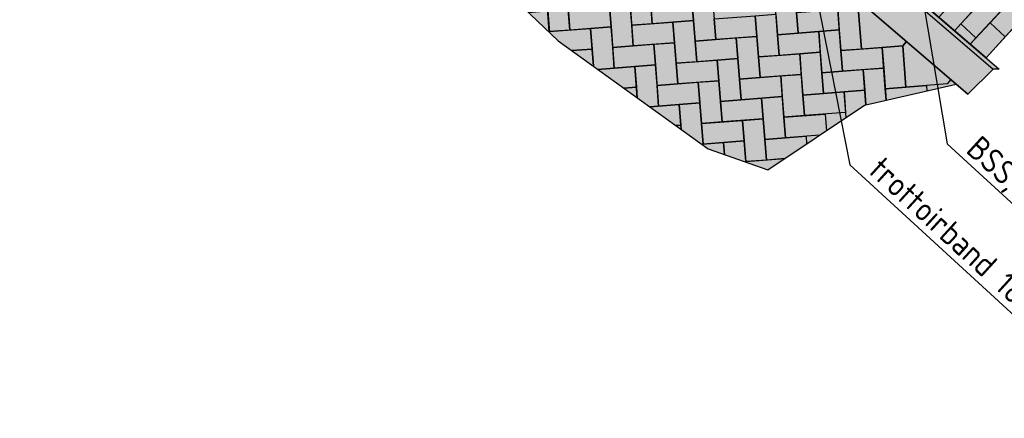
# Model space of a CAD drawing. Header units: metres. Extents: x 111546 to 149831, y 498798 to 507863.
# Tile 72 of 256: x 113014.38 to 113019.37, y 500856.92 to 500858.94. Entities that reach past the tile are written whole.
import ezdxf

# ---------------------------------------------------------------- set-up
doc = ezdxf.new("R2010")
doc.units = ezdxf.units.M
doc.layers.add('3-nw-details-1', color=7, linetype='Continuous')
doc.layers.add('3-nw-details-2', color=7, linetype='Continuous')
doc.styles.get("Standard").update_dxf_attribs({"font": 'isocp-ie.shx'})
doc.dimstyles.get("Standard").update_dxf_attribs({"dimtxt": 0.18, "dimasz": 0.18, "dimexe": 0.18, "dimexo": 0.0625, "dimgap": 0.09, "dimtad": 0, "dimtih": 1, "dimtoh": 1, "dimdec": 4, "dimzin": 0, "dimdsep": 46, "dimtxsty": 'Standard', "dimcen": 0.09, "dimadec": 0, "dimazin": 0, "dimtfac": 1, "dimtdec": 4, "dimtofl": 0, "dimtmove": 0, "dimatfit": 3, "dimfxl": 1, "dimtolj": 1, "dimtzin": 0, "dimarcsym": 0})

msp = doc.modelspace()

# ---------------------------------------------------------------- hatches: boundary and pattern name
at = {"layer": '3-nw-details-1', "ltscale": 0.02}
h = msp.add_hatch(color=60, dxfattribs=at)
h.dxf.hatch_style = 1
h.paths.add_polyline_path([(113015.1087, 500863.0544), (113019.5152, 500859.0044), (113019.2755, 500858.7435), (113014.7285, 500862.6407)])
h = msp.add_hatch(color=254, dxfattribs=at)
h.dxf.hatch_style = 1
h.paths.add_polyline_path([(113014.589, 500862.4969), (113014.7191, 500862.6487), (113019.3428, 500858.6858), (113019.3115, 500858.6863), (113019.1832, 500858.5592)])
at = {"layer": '3-nw-details-2', "ltscale": 0.02}
h = msp.add_hatch(color=116, dxfattribs=at)
h.dxf.hatch_style = 1
h.paths.add_polyline_path([(113014.9286, 500862.2058), (113014.736, 500861.8454), (113014.5514, 500861.5163), (113014.6798, 500861.2113), (113014.9422, 500861.007), (113015.7371, 500860.1656), (113016.4047, 500859.5008), (113017.1082, 500858.8288), (113017.8692, 500858.2828), (113018.1713, 500858.1756), (113018.6593, 500858.5025), (113019.1241, 500858.6099)])

# ---------------------------------------------------------------- linework, layer by layer
at = {"layer": '3-nw-details-1', "ltscale": 0.02}
for points in [[(113015.1087, 500863.0544), (113019.5152, 500859.0044), (113019.2755, 500858.7435), (113014.7285, 500862.6407)], [(113014.589, 500862.4969), (113014.7191, 500862.6487), (113019.3428, 500858.6858), (113019.3115, 500858.6863), (113019.1832, 500858.5592)], [(113014.9286, 500862.2058), (113014.736, 500861.8454), (113014.5514, 500861.5163), (113014.6798, 500861.2113), (113014.9422, 500861.007), (113015.7371, 500860.1656), (113016.4047, 500859.5008), (113017.1082, 500858.8288), (113017.8692, 500858.2828), (113018.1713, 500858.1756), (113018.6593, 500858.5025), (113019.1241, 500858.6099)], [(113019.3669, 500858.9981), (113019.2248, 500858.8435), (113019.1475, 500858.9146), (113019.2896, 500859.0692)], [(113019.5152, 500859.0044), (113019.3731, 500858.8498), (113019.2958, 500858.9208), (113019.4379, 500859.0755)]]:
    msp.add_lwpolyline(points, close=True, dxfattribs=at)
for points in [[(113014.4987, 500862.8113), (113019.3115, 500858.6863)], [(113014.5117, 500862.8265), (113019.3428, 500858.6858)], [(113014.3815, 500862.6747), (113019.1832, 500858.5592)], [(113019.0362, 500858.9487), (113019.1412, 500859.0629), (113019.2185, 500858.9919), (113019.1159, 500858.8803)], [(113019.1159, 500858.8803), (113019.1475, 500858.9146), (113019.2248, 500858.8435), (113019.1957, 500858.8119)], [(113019.1957, 500858.8119), (113019.2958, 500858.9208), (113019.3731, 500858.8498), (113019.2755, 500858.7435)]]:
    msp.add_lwpolyline(points, dxfattribs=at)
at = {"layer": '3-nw-details-1', "ltscale": 0.08}
for points in [[(113017.465, 500859.1165), (113017.5694, 500859.1245), (113017.5854, 500858.9158), (113017.4811, 500858.9078)], [(113017.0477, 500859.0844), (113017.152, 500859.0924), (113017.1681, 500858.8837), (113017.0637, 500858.8757)], [(113018.2035, 500859.0684), (113018.3078, 500859.0764), (113018.3239, 500858.8677), (113018.2195, 500858.8597)], [(113017.3687, 500859.0041), (113017.3768, 500858.8998), (113017.1681, 500858.8837), (113017.16, 500858.9881)], [(113017.3687, 500859.0041), (113017.4731, 500859.0122), (113017.4891, 500858.8035), (113017.3848, 500858.7954)], [(113017.7861, 500859.0362), (113017.7941, 500858.9319), (113017.5854, 500858.9158), (113017.5774, 500859.0202)], [(113017.7861, 500859.0362), (113017.8904, 500859.0443), (113017.9065, 500858.8356), (113017.8022, 500858.8276)], [(113018.8725, 500858.8255), (113018.8536, 500858.8035), (113018.6449, 500858.7874), (113018.6289, 500858.9961), (113018.6478, 500859.0182)], [(113018.1072, 500858.956), (113018.1152, 500858.8516), (113017.9065, 500858.8356), (113017.8985, 500858.9399)], [(113018.1072, 500858.956), (113018.2115, 500858.964), (113018.2276, 500858.7553), (113018.1232, 500858.7473)], [(113018.5245, 500858.9881), (113018.5326, 500858.8838), (113018.3239, 500858.8677), (113018.3158, 500858.972)], [(113018.5245, 500858.9881), (113018.6289, 500858.9961), (113018.6449, 500858.7874), (113018.5406, 500858.7794)], [(113017.6898, 500858.9239), (113017.6978, 500858.8195), (113017.4891, 500858.8035), (113017.4811, 500858.9078)], [(113017.6898, 500858.9239), (113017.7941, 500858.9319), (113017.8102, 500858.7232), (113017.7058, 500858.7152)], [(113018.4282, 500858.8757), (113018.4363, 500858.7714), (113018.2276, 500858.7553), (113018.2195, 500858.8597)], [(113018.4282, 500858.8757), (113018.5326, 500858.8838), (113018.5486, 500858.6751), (113018.4443, 500858.667)], [(113017.5935, 500858.8115), (113017.6015, 500858.7072), (113017.3928, 500858.6911), (113017.3848, 500858.7954)], [(113017.5935, 500858.8115), (113017.6978, 500858.8195), (113017.7139, 500858.6108), (113017.6095, 500858.6028)], [(113018.0108, 500858.8436), (113018.0189, 500858.7393), (113017.8102, 500858.7232), (113017.8022, 500858.8276)], [(113018.0108, 500858.8436), (113018.1152, 500858.8516), (113018.1313, 500858.643), (113018.0269, 500858.6349)], [(113019.0972, 500858.6329), (113019.0784, 500858.6109), (113018.8697, 500858.5948), (113018.8536, 500858.8035), (113018.8725, 500858.8255)], [(113018.3319, 500858.7634), (113018.3399, 500858.659), (113018.1313, 500858.643), (113018.1232, 500858.7473)], [(113018.3319, 500858.7634), (113018.4363, 500858.7714), (113018.4523, 500858.5627), (113018.348, 500858.5547)], [(113018.7493, 500858.7955), (113018.7573, 500858.6911), (113018.5486, 500858.6751), (113018.5406, 500858.7794)], [(113018.7493, 500858.7955), (113018.8536, 500858.8035), (113018.8697, 500858.5948), (113018.7653, 500858.5868)], [(113017.9145, 500858.7312), (113017.9226, 500858.6269), (113017.7139, 500858.6108), (113017.7058, 500858.7152)], [(113017.9145, 500858.7312), (113018.0189, 500858.7393), (113018.0349, 500858.5306), (113017.9306, 500858.5226)], [(113018.2356, 500858.651), (113018.3399, 500858.659), (113018.356, 500858.4503), (113018.2517, 500858.4423)], [(113018.653, 500858.6831), (113018.661, 500858.5788), (113018.4523, 500858.5627), (113018.4443, 500858.667)], [(113017.8182, 500858.6189), (113017.8263, 500858.5145), (113017.6176, 500858.4985), (113017.6095, 500858.6028)], [(113017.8182, 500858.6189), (113017.9226, 500858.6269), (113017.9386, 500858.4182), (113017.8343, 500858.4102)], [(113018.2356, 500858.651), (113018.2436, 500858.5466), (113018.0349, 500858.5306), (113018.0269, 500858.6349)], [(113018.5567, 500858.5707), (113018.5647, 500858.4664), (113018.356, 500858.4503), (113018.348, 500858.5547)], [(113018.1393, 500858.5386), (113018.1473, 500858.4343), (113017.9386, 500858.4182), (113017.9306, 500858.5226)], [(113018.1393, 500858.5386), (113018.2436, 500858.5466), (113018.2597, 500858.338), (113018.1553, 500858.3299)], [(113018.043, 500858.4262), (113018.051, 500858.3219), (113017.8423, 500858.3058), (113017.8343, 500858.4102)], [(113018.043, 500858.4262), (113018.1473, 500858.4343), (113018.1634, 500858.2256), (113018.059, 500858.2176)]]:
    msp.add_lwpolyline(points, close=True, dxfattribs=at)
for points in [[(113016.9578, 500858.9725), (113017.0557, 500858.98), (113017.0641, 500858.8709)], [(113017.0641, 500858.8709), (113017.0637, 500858.8757), (113017.2724, 500858.8917), (113017.2804, 500858.7874), (113017.177, 500858.7794)], [(113017.2871, 500858.7004), (113017.2724, 500858.8917), (113017.3768, 500858.8998), (113017.3928, 500858.6911), (113017.3091, 500858.6846)], [(113017.177, 500858.7794), (113017.2804, 500858.7874), (113017.2871, 500858.7004)], [(113017.5093, 500858.541), (113017.4972, 500858.6991), (113017.6015, 500858.7072), (113017.6176, 500858.4985), (113017.5734, 500858.4951)], [(113017.3091, 500858.6846), (113017.4972, 500858.6991), (113017.5052, 500858.5948), (113017.4412, 500858.5899)], [(113018.6667, 500858.5042), (113018.653, 500858.6831), (113018.7573, 500858.6911), (113018.7699, 500858.528)], [(113017.4412, 500858.5899), (113017.5052, 500858.5948), (113017.5093, 500858.541)], [(113018.5667, 500858.4404), (113018.5567, 500858.5707), (113018.661, 500858.5788), (113018.6667, 500858.5042)], [(113018.7699, 500858.528), (113018.7653, 500858.5868), (113018.974, 500858.6029), (113018.9761, 500858.5757)], [(113017.5734, 500858.4951), (113017.7219, 500858.5065), (113017.7299, 500858.4022), (113017.7055, 500858.4003)], [(113017.7315, 500858.3816), (113017.7219, 500858.5065), (113017.8263, 500858.5145), (113017.8423, 500858.3058), (113017.8376, 500858.3055)], [(113018.4337, 500858.3513), (113018.2597, 500858.338), (113018.2517, 500858.4423), (113018.4603, 500858.4584), (113018.4669, 500858.3736)], [(113017.7055, 500858.4003), (113017.7299, 500858.4022), (113017.7315, 500858.3816)], [(113017.8376, 500858.3055), (113017.9467, 500858.3139), (113017.9513, 500858.2537)], [(113017.9513, 500858.2537), (113017.9467, 500858.3139), (113018.051, 500858.3219), (113018.0592, 500858.2154)], [(113018.2567, 500858.2328), (113018.1634, 500858.2256), (113018.1553, 500858.3299), (113018.364, 500858.346), (113018.3671, 500858.3067)], [(113018.0592, 500858.2154), (113018.059, 500858.2176), (113018.2567, 500858.2328)]]:
    msp.add_lwpolyline(points, dxfattribs=at)

# ---------------------------------------------------------------- texts
at = {"layer": '3-nw-details-1', "ltscale": 0.01, "char_height": 0.12, "attachment_point": 1, "rotation": 317.5845}
for s, insert in [('BSS, keiformaat kleur geel', (113019.2488, 500858.3574)), ('trottoirband 18/20x20', (113018.7557, 500858.2511))]:
    msp.add_mtext_dynamic_manual_height_columns(s, width=2.169946, gutter_width=12.5, heights=[0], dxfattribs=dict(at, insert=insert))

# ---------------------------------------------------------------- leaders
at = {"layer": '3-nw-details-1', "ltscale": 0.01}
for points in [[(113018.358, 500859.3571), (113018.5859, 500858.2017), (113019.9072, 500856.9874)], [(113018.9385, 500859.1434), (113019.079, 500858.308), (113020.4002, 500857.0937)]]:
    msp.add_leader(points, dimstyle='Standard', override={"dimasz": 0.04, "dimldrblk": 'Dot'}, dxfattribs=at)

doc.saveas('drawing.dxf')
